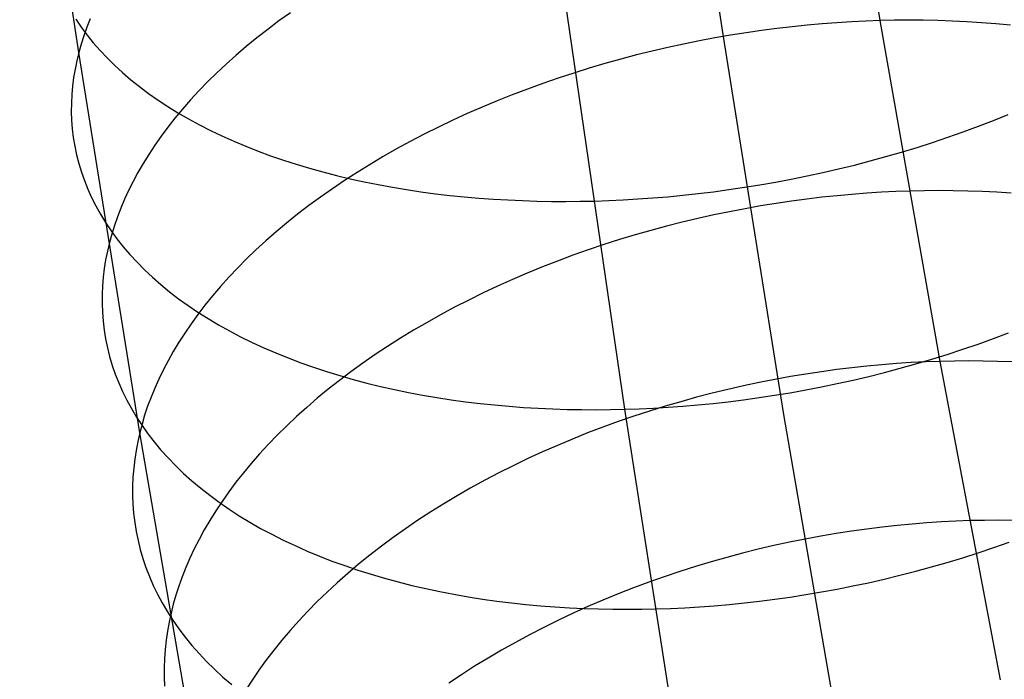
# Model space of a CAD drawing. Extents: x -37 to 483, y -973 to -253.
# Tile 8 of 197: x 21 to 40, y -917 to -904. Entities that reach past the tile are written whole.
import ezdxf

# ---------------------------------------------------------------- set-up
doc = ezdxf.new("R2010")
doc.units = 0
doc.layers.add('PREDEFINITO', color=7, linetype='CONTINUOUS')

msp = doc.modelspace()

# ---------------------------------------------------------------- linework, layer by layer
at = {"layer": 'PREDEFINITO'}
for p, q in [((34.928, -904.415, 105.46), (33.772, -896.608, 101.506)), ((22.262, -904.765, 107.745), (21.101, -896.949, 103.762)), ((38.017, -904.14, 119.21), (36.863, -897.055, 115.326)), ((32.992, -911.774, 95.594), (31.803, -903.59, 91.446)), ((22.202, -904.112, 100.924), (22.309, -904.268, 100.674)), ((22.487, -904.102, 108.622), (22.42, -904.27, 108.402)), ((26.197, -904.147, 114.948), (25.975, -904.313, 114.773)), ((26.426, -903.984, 115.118), (26.197, -904.147, 114.948)), ((37.45, -904.163, 119.304), (37.162, -904.181, 119.344)), ((37.735, -904.149, 119.259), (37.45, -904.163, 119.304)), ((38.017, -904.14, 119.21), (37.735, -904.149, 119.259)), ((38.297, -904.134, 119.157), (38.017, -904.14, 119.21)), ((39.192, -910.834, 123.185), (38.017, -904.14, 119.21)), ((38.579, -904.131, 119.098), (38.297, -904.134, 119.157)), ((38.862, -904.133, 119.033), (38.579, -904.131, 119.098)), ((39.147, -904.139, 118.963), (38.862, -904.133, 119.033)), ((39.432, -904.148, 118.888), (39.147, -904.139, 118.963)), ((39.717, -904.162, 118.807), (39.432, -904.148, 118.888)), ((40.003, -904.181, 118.721), (39.717, -904.162, 118.807)), ((22.309, -904.268, 100.674), (22.425, -904.423, 100.426)), ((22.42, -904.27, 108.402), (22.361, -904.436, 108.182)), ((25.975, -904.313, 114.773), (25.76, -904.481, 114.594)), ((35.681, -904.334, 119.47), (35.378, -904.378, 119.48)), ((35.982, -904.295, 119.455), (35.681, -904.334, 119.47)), ((36.281, -904.26, 119.435), (35.982, -904.295, 119.455)), ((36.578, -904.229, 119.41), (36.281, -904.26, 119.435)), ((36.871, -904.203, 119.379), (36.578, -904.229, 119.41)), ((37.162, -904.181, 119.344), (36.871, -904.203, 119.379)), ((40.289, -904.203, 118.628), (40.003, -904.181, 118.721)), ((40.574, -904.231, 118.53), (40.289, -904.203, 118.628)), ((22.361, -904.436, 108.182), (22.308, -904.601, 107.963)), ((22.425, -904.423, 100.426), (22.548, -904.575, 100.178)), ((25.76, -904.481, 114.594), (25.552, -904.65, 114.41)), ((34.46, -904.537, 119.474), (34.151, -904.6, 119.461)), ((34.767, -904.479, 119.482), (34.46, -904.537, 119.474)), ((35.074, -904.426, 119.483), (34.767, -904.479, 119.482)), ((36.12, -911.877, 109.553), (34.928, -904.415, 105.46)), ((35.378, -904.378, 119.48), (35.074, -904.426, 119.483)), ((22.308, -904.601, 107.963), (22.262, -904.765, 107.745)), ((22.548, -904.575, 100.178), (22.68, -904.725, 99.932)), ((22.68, -904.725, 99.932), (22.819, -904.873, 99.687)), ((25.552, -904.65, 114.41), (25.351, -904.822, 114.223)), ((33.533, -904.738, 119.416), (33.223, -904.815, 119.384)), ((33.842, -904.667, 119.441), (33.533, -904.738, 119.416)), ((34.151, -904.6, 119.461), (33.842, -904.667, 119.441)), ((22.222, -904.928, 107.525), (22.188, -905.093, 107.303)), ((22.262, -904.765, 107.745), (22.222, -904.928, 107.525)), ((23.46, -912.236, 111.867), (22.262, -904.765, 107.745)), ((22.819, -904.873, 99.687), (22.967, -905.018, 99.445)), ((25.351, -904.822, 114.223), (25.157, -904.995, 114.033)), ((32.914, -904.896, 119.346), (32.605, -904.983, 119.302)), ((33.223, -904.815, 119.384), (32.914, -904.896, 119.346)), ((22.188, -905.093, 107.303), (22.161, -905.258, 107.077)), ((22.967, -905.018, 99.445), (23.123, -905.16, 99.204)), ((25.157, -904.995, 114.033), (24.971, -905.169, 113.838)), ((32.297, -905.073, 119.251), (31.99, -905.169, 119.194)), ((32.605, -904.983, 119.302), (32.297, -905.073, 119.251)), ((22.161, -905.258, 107.077), (22.139, -905.425, 106.849)), ((23.123, -905.16, 99.204), (23.286, -905.3, 98.966)), ((23.286, -905.3, 98.966), (23.456, -905.436, 98.731)), ((24.971, -905.169, 113.838), (24.792, -905.344, 113.641)), ((31.684, -905.269, 119.131), (31.381, -905.374, 119.061)), ((31.99, -905.169, 119.194), (31.684, -905.269, 119.131)), ((22.139, -905.425, 106.849), (22.125, -905.592, 106.618)), ((23.456, -905.436, 98.731), (23.635, -905.57, 98.499)), ((24.621, -905.521, 113.441), (24.457, -905.698, 113.238)), ((24.792, -905.344, 113.641), (24.621, -905.521, 113.441)), ((31.079, -905.483, 118.985), (30.78, -905.597, 118.902)), ((31.381, -905.374, 119.061), (31.079, -905.483, 118.985)), ((22.125, -905.592, 106.618), (22.116, -905.76, 106.385)), ((23.635, -905.57, 98.499), (23.82, -905.7, 98.269)), ((23.82, -905.7, 98.269), (24.013, -905.827, 98.044)), ((24.457, -905.698, 113.238), (24.301, -905.876, 113.032)), ((30.483, -905.716, 118.813), (30.189, -905.838, 118.718)), ((30.78, -905.597, 118.902), (30.483, -905.716, 118.813)), ((22.116, -905.76, 106.385), (22.115, -905.929, 106.149)), ((24.013, -905.827, 98.044), (24.212, -905.95, 97.822)), ((24.301, -905.876, 113.032), (24.153, -906.054, 112.824)), ((30.189, -905.838, 118.718), (29.899, -905.965, 118.616)), ((22.115, -905.929, 106.149), (22.121, -906.098, 105.911)), ((22.121, -906.098, 105.911), (22.134, -906.268, 105.672)), ((24.153, -906.054, 112.824), (24.012, -906.232, 112.615)), ((24.212, -905.95, 97.822), (24.419, -906.069, 97.603)), ((24.419, -906.069, 97.603), (24.632, -906.185, 97.389)), ((29.613, -906.096, 118.509), (29.33, -906.232, 118.395)), ((29.899, -905.965, 118.616), (29.613, -906.096, 118.509)), ((39.945, -906.215, 93.996), (40.239, -906.101, 94.097)), ((40.239, -906.101, 94.097), (40.53, -905.983, 94.204)), ((22.134, -906.268, 105.672), (22.155, -906.437, 105.43)), ((24.012, -906.232, 112.615), (23.879, -906.411, 112.403)), ((24.632, -906.185, 97.389), (24.851, -906.297, 97.179)), ((24.851, -906.297, 97.179), (25.076, -906.404, 96.974)), ((29.33, -906.232, 118.395), (29.052, -906.371, 118.275)), ((39.647, -906.325, 93.902), (39.945, -906.215, 93.996)), ((22.155, -906.437, 105.43), (22.183, -906.607, 105.187)), ((23.879, -906.411, 112.403), (23.754, -906.589, 112.19)), ((25.076, -906.404, 96.974), (25.307, -906.508, 96.773)), ((29.052, -906.371, 118.275), (28.778, -906.513, 118.149)), ((39.044, -906.532, 93.733), (39.347, -906.431, 93.815)), ((39.347, -906.431, 93.815), (39.647, -906.325, 93.902)), ((22.183, -906.607, 105.187), (22.218, -906.776, 104.942)), ((23.754, -906.589, 112.19), (23.636, -906.767, 111.976)), ((25.307, -906.508, 96.773), (25.543, -906.608, 96.578)), ((25.543, -906.608, 96.578), (25.785, -906.703, 96.387)), ((28.509, -906.66, 118.018), (28.245, -906.81, 117.88)), ((28.778, -906.513, 118.149), (28.509, -906.66, 118.018)), ((38.433, -906.723, 93.591), (38.74, -906.63, 93.659)), ((38.74, -906.63, 93.659), (39.044, -906.532, 93.733)), ((22.218, -906.776, 104.942), (22.262, -906.945, 104.696)), ((23.636, -906.767, 111.976), (23.526, -906.945, 111.76)), ((25.785, -906.703, 96.387), (26.031, -906.794, 96.201)), ((26.031, -906.794, 96.201), (26.283, -906.88, 96.021)), ((26.283, -906.88, 96.021), (26.538, -906.962, 95.846)), ((28.245, -906.81, 117.88), (27.987, -906.963, 117.738)), ((37.817, -906.896, 93.475), (38.126, -906.812, 93.529)), ((38.126, -906.812, 93.529), (38.433, -906.723, 93.591)), ((22.262, -906.945, 104.696), (22.313, -907.114, 104.449)), ((23.526, -906.945, 111.76), (23.423, -907.122, 111.544)), ((26.538, -906.962, 95.846), (26.798, -907.04, 95.676)), ((26.798, -907.04, 95.676), (27.062, -907.113, 95.512)), ((27.987, -906.963, 117.738), (27.734, -907.12, 117.589)), ((36.887, -907.123, 93.349), (37.197, -907.052, 93.384)), ((37.197, -907.052, 93.384), (37.507, -906.976, 93.426)), ((37.507, -906.976, 93.426), (37.817, -906.896, 93.475)), ((22.313, -907.114, 104.449), (22.372, -907.282, 104.201)), ((23.423, -907.122, 111.544), (23.328, -907.298, 111.327)), ((27.062, -907.113, 95.512), (27.329, -907.182, 95.354)), ((27.329, -907.182, 95.354), (27.599, -907.247, 95.202)), ((27.734, -907.12, 117.589), (27.487, -907.279, 117.436)), ((27.599, -907.247, 95.202), (27.872, -907.306, 95.056)), ((35.958, -907.311, 93.28), (36.267, -907.253, 93.297)), ((36.267, -907.253, 93.297), (36.577, -907.19, 93.32)), ((36.577, -907.19, 93.32), (36.887, -907.123, 93.349)), ((22.372, -907.282, 104.201), (22.439, -907.449, 103.953)), ((22.439, -907.449, 103.953), (22.514, -907.615, 103.704)), ((23.328, -907.298, 111.327), (23.24, -907.474, 111.109)), ((27.246, -907.441, 117.278), (27.011, -907.606, 117.114)), ((27.487, -907.279, 117.436), (27.246, -907.441, 117.278)), ((27.872, -907.306, 95.056), (28.148, -907.362, 94.915)), ((28.148, -907.362, 94.915), (28.426, -907.412, 94.781)), ((28.426, -907.412, 94.781), (28.706, -907.459, 94.652)), ((28.706, -907.459, 94.652), (28.988, -907.501, 94.53)), ((34.735, -907.5, 93.274), (35.039, -907.459, 93.267)), ((35.039, -907.459, 93.267), (35.344, -907.414, 93.265)), ((35.344, -907.414, 93.265), (35.65, -907.365, 93.27)), ((35.65, -907.365, 93.27), (35.958, -907.311, 93.28)), ((22.514, -907.615, 103.704), (22.597, -907.78, 103.455)), ((23.16, -907.648, 110.891), (23.086, -907.822, 110.674)), ((23.24, -907.474, 111.109), (23.16, -907.648, 110.891)), ((27.011, -907.606, 117.114), (26.783, -907.774, 116.946)), ((28.988, -907.501, 94.53), (29.271, -907.539, 94.413)), ((29.271, -907.539, 94.413), (29.555, -907.572, 94.303)), ((29.555, -907.572, 94.303), (29.84, -907.601, 94.198)), ((29.84, -907.601, 94.198), (30.125, -907.626, 94.1)), ((30.125, -907.626, 94.1), (30.411, -907.647, 94.007)), ((30.411, -907.647, 94.007), (30.697, -907.663, 93.921)), ((32.964, -907.66, 93.429), (33.252, -907.643, 93.39)), ((33.252, -907.643, 93.39), (33.544, -907.623, 93.357)), ((33.544, -907.623, 93.357), (33.838, -907.598, 93.328)), ((33.838, -907.598, 93.328), (34.135, -907.569, 93.305)), ((34.135, -907.569, 93.305), (34.434, -907.537, 93.286)), ((34.434, -907.537, 93.286), (34.735, -907.5, 93.274)), ((36.571, -907.646, 121.447), (36.27, -907.686, 121.462)), ((36.87, -907.61, 121.426), (36.571, -907.646, 121.447)), ((37.166, -907.579, 121.4), (36.87, -907.61, 121.426)), ((37.46, -907.552, 121.369), (37.166, -907.579, 121.4)), ((37.751, -907.53, 121.333), (37.46, -907.552, 121.369)), ((38.038, -907.511, 121.292), (37.751, -907.53, 121.333)), ((38.323, -907.497, 121.247), (38.038, -907.511, 121.292)), ((38.605, -907.487, 121.198), (38.323, -907.497, 121.247)), ((38.885, -907.481, 121.144), (38.605, -907.487, 121.198)), ((39.167, -907.479, 121.085), (38.885, -907.481, 121.144)), ((39.45, -907.481, 121.02), (39.167, -907.479, 121.085)), ((39.734, -907.487, 120.95), (39.45, -907.481, 121.02)), ((40.019, -907.497, 120.875), (39.734, -907.487, 120.95)), ((40.305, -907.511, 120.794), (40.019, -907.497, 120.875)), ((40.59, -907.53, 120.708), (40.305, -907.511, 120.794)), ((22.597, -907.78, 103.455), (22.689, -907.944, 103.206)), ((23.086, -907.822, 110.674), (23.02, -907.994, 110.456)), ((26.783, -907.774, 116.946), (26.561, -907.944, 116.774)), ((30.697, -907.663, 93.921), (30.982, -907.676, 93.84)), ((30.982, -907.676, 93.84), (31.267, -907.685, 93.765)), ((31.267, -907.685, 93.765), (31.552, -907.69, 93.695)), ((31.552, -907.69, 93.695), (31.835, -907.691, 93.632)), ((31.835, -907.691, 93.632), (32.117, -907.689, 93.573)), ((32.117, -907.689, 93.573), (32.398, -907.683, 93.52)), ((32.398, -907.683, 93.52), (32.679, -907.673, 93.472)), ((32.679, -907.673, 93.472), (32.964, -907.66, 93.429)), ((35.357, -907.834, 121.477), (35.05, -907.893, 121.47)), ((35.663, -907.78, 121.477), (35.357, -907.834, 121.477)), ((35.968, -907.731, 121.473), (35.663, -907.78, 121.477)), ((36.27, -907.686, 121.462), (35.968, -907.731, 121.473)), ((22.689, -907.944, 103.206), (22.788, -908.106, 102.958)), ((23.02, -907.994, 110.456), (22.961, -908.164, 110.239)), ((26.561, -907.944, 116.774), (26.347, -908.116, 116.597)), ((34.433, -908.026, 121.439), (34.124, -908.099, 121.415)), ((34.742, -907.957, 121.458), (34.433, -908.026, 121.439)), ((35.05, -907.893, 121.47), (34.742, -907.957, 121.458)), ((22.788, -908.106, 102.958), (22.896, -908.266, 102.71)), ((22.961, -908.164, 110.239), (22.909, -908.334, 110.022)), ((26.347, -908.116, 116.597), (26.139, -908.29, 116.416)), ((33.814, -908.178, 121.385), (33.505, -908.261, 121.348)), ((34.124, -908.099, 121.415), (33.814, -908.178, 121.385)), ((22.909, -908.334, 110.022), (22.863, -908.501, 109.806)), ((22.896, -908.266, 102.71), (23.012, -908.425, 102.464)), ((23.012, -908.425, 102.464), (23.135, -908.581, 102.218)), ((26.139, -908.29, 116.416), (25.938, -908.465, 116.232)), ((33.197, -908.349, 121.305), (32.889, -908.442, 121.256)), ((33.505, -908.261, 121.348), (33.197, -908.349, 121.305)), ((22.863, -908.501, 109.806), (22.824, -908.669, 109.589)), ((23.135, -908.581, 102.218), (23.267, -908.735, 101.974)), ((25.938, -908.465, 116.232), (25.745, -908.642, 116.044)), ((32.582, -908.54, 121.201), (32.277, -908.643, 121.139)), ((32.889, -908.442, 121.256), (32.582, -908.54, 121.201)), ((22.824, -908.669, 109.589), (22.79, -908.837, 109.368)), ((23.267, -908.735, 101.974), (23.408, -908.887, 101.731)), ((25.745, -908.642, 116.044), (25.559, -908.821, 115.852)), ((31.974, -908.75, 121.071), (31.673, -908.862, 120.997)), ((32.277, -908.643, 121.139), (31.974, -908.75, 121.071)), ((22.763, -909.007, 109.145), (22.742, -909.178, 108.919)), ((22.79, -908.837, 109.368), (22.763, -909.007, 109.145)), ((23.408, -908.887, 101.731), (23.555, -909.036, 101.49)), ((25.381, -909.001, 115.657), (25.21, -909.181, 115.459)), ((25.559, -908.821, 115.852), (25.381, -909.001, 115.657)), ((31.374, -908.979, 120.916), (31.078, -909.1, 120.829)), ((31.673, -908.862, 120.997), (31.374, -908.979, 120.916)), ((22.742, -909.178, 108.919), (22.728, -909.35, 108.691)), ((23.555, -909.036, 101.49), (23.711, -909.182, 101.251)), ((23.711, -909.182, 101.251), (23.875, -909.325, 101.015)), ((25.21, -909.181, 115.459), (25.047, -909.363, 115.259)), ((31.078, -909.1, 120.829), (30.784, -909.226, 120.736)), ((22.728, -909.35, 108.691), (22.72, -909.522, 108.46)), ((23.875, -909.325, 101.015), (24.046, -909.466, 100.782)), ((25.047, -909.363, 115.259), (24.891, -909.545, 115.056)), ((30.495, -909.356, 120.636), (30.209, -909.49, 120.531)), ((30.784, -909.226, 120.736), (30.495, -909.356, 120.636)), ((22.72, -909.522, 108.46), (22.719, -909.695, 108.227)), ((24.046, -909.466, 100.782), (24.224, -909.603, 100.551)), ((24.891, -909.545, 115.056), (24.743, -909.728, 114.851)), ((30.209, -909.49, 120.531), (29.926, -909.628, 120.419)), ((22.719, -909.695, 108.227), (22.726, -909.869, 107.991)), ((24.224, -909.603, 100.551), (24.41, -909.736, 100.323)), ((24.41, -909.736, 100.323), (24.603, -909.866, 100.099)), ((24.743, -909.728, 114.851), (24.603, -909.91, 114.644)), ((29.649, -909.771, 120.301), (29.375, -909.917, 120.178)), ((29.926, -909.628, 120.419), (29.649, -909.771, 120.301)), ((22.726, -909.869, 107.991), (22.739, -910.043, 107.754)), ((24.603, -909.91, 114.644), (24.47, -910.093, 114.435)), ((24.603, -909.866, 100.099), (24.803, -909.993, 99.879)), ((29.375, -909.917, 120.178), (29.107, -910.067, 120.048)), ((22.739, -910.043, 107.754), (22.76, -910.217, 107.514)), ((24.47, -910.093, 114.435), (24.345, -910.276, 114.224)), ((24.803, -909.993, 99.879), (25.01, -910.115, 99.662)), ((25.01, -910.115, 99.662), (25.223, -910.234, 99.449)), ((29.107, -910.067, 120.048), (28.843, -910.22, 119.914)), ((22.76, -910.217, 107.514), (22.788, -910.391, 107.274)), ((24.345, -910.276, 114.224), (24.228, -910.459, 114.012)), ((25.223, -910.234, 99.449), (25.442, -910.349, 99.24)), ((25.442, -910.349, 99.24), (25.667, -910.46, 99.036)), ((28.843, -910.22, 119.914), (28.585, -910.377, 119.773)), ((40.239, -910.383, 95.952), (40.536, -910.27, 96.044)), ((22.788, -910.391, 107.274), (22.824, -910.565, 107.031)), ((24.228, -910.459, 114.012), (24.118, -910.641, 113.799)), ((25.667, -910.46, 99.036), (25.898, -910.566, 98.837)), ((28.333, -910.538, 119.627), (28.086, -910.701, 119.477)), ((28.585, -910.377, 119.773), (28.333, -910.538, 119.627)), ((39.636, -910.596, 95.786), (39.939, -910.492, 95.865)), ((39.939, -910.492, 95.865), (40.239, -910.383, 95.952)), ((22.824, -910.565, 107.031), (22.868, -910.738, 106.788)), ((22.868, -910.738, 106.788), (22.92, -910.911, 106.543)), ((24.118, -910.641, 113.799), (24.016, -910.822, 113.585)), ((25.898, -910.566, 98.837), (26.135, -910.668, 98.642)), ((26.135, -910.668, 98.642), (26.377, -910.766, 98.452)), ((28.086, -910.701, 119.477), (27.846, -910.867, 119.321)), ((39.026, -910.791, 95.646), (39.332, -910.696, 95.713)), ((39.332, -910.696, 95.713), (39.636, -910.596, 95.786)), ((22.92, -910.911, 106.543), (22.979, -911.083, 106.297)), ((24.016, -910.822, 113.585), (23.922, -911.003, 113.371)), ((26.377, -910.766, 98.452), (26.624, -910.86, 98.268)), ((26.624, -910.86, 98.268), (26.875, -910.949, 98.088)), ((27.846, -910.867, 119.321), (27.612, -911.036, 119.16)), ((37.753, -910.927, 123.389), (37.457, -910.959, 123.416)), ((38.047, -910.899, 123.357), (37.753, -910.927, 123.389)), ((38.338, -910.877, 123.321), (38.047, -910.899, 123.357)), ((38.626, -910.858, 123.28), (38.338, -910.877, 123.321)), ((38.41, -910.969, 95.533), (38.718, -910.883, 95.586)), ((38.91, -910.844, 123.235), (38.626, -910.858, 123.28)), ((38.718, -910.883, 95.586), (39.026, -910.791, 95.646)), ((39.192, -910.834, 123.185), (38.91, -910.844, 123.235)), ((39.472, -910.827, 123.131), (39.192, -910.834, 123.185)), ((40.377, -917.09, 127.215), (39.192, -910.834, 123.185)), ((39.754, -910.825, 123.071), (39.472, -910.827, 123.131)), ((40.037, -910.827, 123.007), (39.754, -910.825, 123.071)), ((40.321, -910.833, 122.937), (40.037, -910.827, 123.007)), ((40.606, -910.844, 122.861), (40.321, -910.833, 122.937)), ((22.979, -911.083, 106.297), (23.047, -911.255, 106.051)), ((23.922, -911.003, 113.371), (23.834, -911.183, 113.156)), ((26.875, -910.949, 98.088), (27.131, -911.033, 97.914)), ((27.131, -911.033, 97.914), (27.391, -911.113, 97.745)), ((27.612, -911.036, 119.16), (27.384, -911.208, 118.995)), ((27.391, -911.113, 97.745), (27.655, -911.188, 97.582)), ((36.251, -911.133, 123.471), (35.945, -911.188, 123.471)), ((36.555, -911.082, 123.465), (36.251, -911.133, 123.471)), ((36.858, -911.036, 123.454), (36.555, -911.082, 123.465)), ((37.159, -910.995, 123.437), (36.858, -911.036, 123.454)), ((37.457, -910.959, 123.416), (37.159, -910.995, 123.437)), ((37.48, -911.202, 95.411), (37.79, -911.129, 95.445)), ((37.79, -911.129, 95.445), (38.1, -911.051, 95.486)), ((38.1, -911.051, 95.486), (38.41, -910.969, 95.533)), ((23.047, -911.255, 106.051), (23.122, -911.425, 105.805)), ((23.834, -911.183, 113.156), (23.754, -911.362, 112.94)), ((27.384, -911.208, 118.995), (27.163, -911.382, 118.825)), ((27.655, -911.188, 97.582), (27.922, -911.259, 97.425)), ((27.922, -911.259, 97.425), (28.193, -911.325, 97.273)), ((28.193, -911.325, 97.273), (28.466, -911.387, 97.127)), ((35.33, -911.314, 123.454), (35.021, -911.384, 123.437)), ((35.638, -911.248, 123.465), (35.33, -911.314, 123.454)), ((35.945, -911.188, 123.471), (35.638, -911.248, 123.465)), ((36.861, -911.334, 95.361), (37.17, -911.27, 95.383)), ((37.17, -911.27, 95.383), (37.48, -911.202, 95.411)), ((23.122, -911.425, 105.805), (23.206, -911.595, 105.558)), ((23.754, -911.362, 112.94), (23.682, -911.539, 112.725)), ((27.163, -911.382, 118.825), (26.949, -911.558, 118.651)), ((28.466, -911.387, 97.127), (28.742, -911.443, 96.988)), ((28.742, -911.443, 96.988), (29.02, -911.496, 96.853)), ((29.02, -911.496, 96.853), (29.3, -911.543, 96.725)), ((34.712, -911.459, 123.414), (34.403, -911.539, 123.385)), ((35.021, -911.384, 123.437), (34.712, -911.459, 123.414)), ((35.633, -911.546, 95.335), (35.938, -911.5, 95.333)), ((35.938, -911.5, 95.333), (36.244, -911.449, 95.336)), ((36.244, -911.449, 95.336), (36.552, -911.394, 95.346)), ((36.552, -911.394, 95.346), (36.861, -911.334, 95.361)), ((23.206, -911.595, 105.558), (23.297, -911.762, 105.312)), ((23.616, -911.716, 112.51), (23.557, -911.891, 112.295)), ((23.682, -911.539, 112.725), (23.616, -911.716, 112.51)), ((26.949, -911.558, 118.651), (26.742, -911.736, 118.473)), ((29.3, -911.543, 96.725), (29.582, -911.587, 96.603)), ((29.582, -911.587, 96.603), (29.865, -911.625, 96.487)), ((29.865, -911.625, 96.487), (30.149, -911.66, 96.377)), ((30.149, -911.66, 96.377), (30.434, -911.69, 96.273)), ((30.434, -911.69, 96.273), (30.72, -911.715, 96.174)), ((30.72, -911.715, 96.174), (31.006, -911.737, 96.082)), ((33.786, -911.715, 123.308), (33.479, -911.81, 123.261)), ((34.094, -911.625, 123.35), (33.786, -911.715, 123.308)), ((33.847, -911.734, 95.463), (34.138, -911.713, 95.428)), ((34.403, -911.539, 123.385), (34.094, -911.625, 123.35)), ((34.138, -911.713, 95.428), (34.432, -911.688, 95.399)), ((34.432, -911.688, 95.399), (34.729, -911.659, 95.375)), ((34.729, -911.659, 95.375), (35.028, -911.625, 95.356)), ((35.028, -911.625, 95.356), (35.329, -911.588, 95.343)), ((35.329, -911.588, 95.343), (35.633, -911.546, 95.335)), ((23.297, -911.762, 105.312), (23.397, -911.929, 105.066)), ((23.557, -911.891, 112.295), (23.505, -912.064, 112.08)), ((26.742, -911.736, 118.473), (26.542, -911.916, 118.291)), ((31.006, -911.737, 96.082), (31.292, -911.754, 95.995)), ((31.292, -911.754, 95.995), (31.577, -911.767, 95.914)), ((31.577, -911.767, 95.914), (31.862, -911.776, 95.839)), ((31.862, -911.776, 95.839), (32.146, -911.781, 95.769)), ((32.146, -911.781, 95.769), (32.43, -911.783, 95.705)), ((32.43, -911.783, 95.705), (32.712, -911.78, 95.647)), ((32.712, -911.78, 95.647), (32.992, -911.774, 95.594)), ((33.172, -911.91, 123.207), (32.867, -912.015, 123.147)), ((32.992, -911.774, 95.594), (33.274, -911.765, 95.545)), ((34.224, -919.614, 99.896), (32.992, -911.774, 95.594)), ((33.479, -911.81, 123.261), (33.172, -911.91, 123.207)), ((33.274, -911.765, 95.545), (33.559, -911.752, 95.502)), ((33.559, -911.752, 95.502), (33.847, -911.734, 95.463)), ((37.342, -918.953, 113.757), (36.12, -911.877, 109.553)), ((23.397, -911.929, 105.066), (23.505, -912.093, 104.82)), ((23.505, -912.064, 112.08), (23.46, -912.236, 111.867)), ((23.505, -912.093, 104.82), (23.622, -912.256, 104.575)), ((26.35, -912.098, 118.105), (26.164, -912.281, 117.916)), ((26.542, -911.916, 118.291), (26.35, -912.098, 118.105)), ((32.867, -912.015, 123.147), (32.564, -912.125, 123.081)), ((23.46, -912.236, 111.867), (23.421, -912.408, 111.652)), ((24.686, -919.322, 116.098), (23.46, -912.236, 111.867)), ((23.622, -912.256, 104.575), (23.746, -912.416, 104.332)), ((26.164, -912.281, 117.916), (25.986, -912.465, 117.724)), ((32.263, -912.239, 123.008), (31.965, -912.359, 122.929)), ((32.564, -912.125, 123.081), (32.263, -912.239, 123.008)), ((23.421, -912.408, 111.652), (23.388, -912.581, 111.434)), ((23.746, -912.416, 104.332), (23.878, -912.574, 104.09)), ((25.986, -912.465, 117.724), (25.816, -912.65, 117.529)), ((31.669, -912.483, 122.844), (31.376, -912.611, 122.753)), ((31.965, -912.359, 122.929), (31.669, -912.483, 122.844)), ((23.388, -912.581, 111.434), (23.361, -912.755, 111.213)), ((23.878, -912.574, 104.09), (24.019, -912.73, 103.849)), ((25.816, -912.65, 117.529), (25.653, -912.836, 117.332)), ((31.376, -912.611, 122.753), (31.087, -912.744, 122.655)), ((23.361, -912.755, 111.213), (23.341, -912.93, 110.989)), ((24.019, -912.73, 103.849), (24.167, -912.883, 103.61)), ((25.653, -912.836, 117.332), (25.498, -913.022, 117.131)), ((30.801, -912.882, 122.552), (30.519, -913.023, 122.442)), ((31.087, -912.744, 122.655), (30.801, -912.882, 122.552)), ((23.341, -912.93, 110.989), (23.327, -913.106, 110.763)), ((24.167, -912.883, 103.61), (24.323, -913.033, 103.373)), ((24.323, -913.033, 103.373), (24.487, -913.18, 103.139)), ((25.498, -913.022, 117.131), (25.351, -913.209, 116.929)), ((30.519, -913.023, 122.442), (30.242, -913.169, 122.327)), ((23.327, -913.106, 110.763), (23.32, -913.283, 110.535)), ((24.487, -913.18, 103.139), (24.658, -913.324, 102.907)), ((25.351, -913.209, 116.929), (25.211, -913.397, 116.724)), ((30.242, -913.169, 122.327), (29.969, -913.319, 122.206)), ((23.32, -913.283, 110.535), (23.319, -913.46, 110.304)), ((23.319, -913.46, 110.304), (23.326, -913.638, 110.071)), ((24.658, -913.324, 102.907), (24.837, -913.464, 102.678)), ((25.211, -913.397, 116.724), (25.079, -913.584, 116.518)), ((29.969, -913.319, 122.206), (29.701, -913.472, 122.079)), ((23.326, -913.638, 110.071), (23.34, -913.816, 109.836)), ((24.837, -913.464, 102.678), (25.023, -913.601, 102.453)), ((25.079, -913.584, 116.518), (24.955, -913.771, 116.31)), ((25.023, -913.601, 102.453), (25.216, -913.735, 102.23)), ((29.438, -913.63, 121.946), (29.181, -913.79, 121.808)), ((29.701, -913.472, 122.079), (29.438, -913.63, 121.946)), ((23.34, -913.816, 109.836), (23.362, -913.995, 109.599)), ((24.955, -913.771, 116.31), (24.838, -913.958, 116.101)), ((25.216, -913.735, 102.23), (25.417, -913.865, 102.011)), ((29.181, -913.79, 121.808), (28.929, -913.954, 121.665)), ((23.362, -913.995, 109.599), (23.39, -914.173, 109.36)), ((24.838, -913.958, 116.101), (24.729, -914.145, 115.891)), ((25.417, -913.865, 102.011), (25.623, -913.991, 101.796)), ((25.623, -913.991, 101.796), (25.837, -914.113, 101.585)), ((28.929, -913.954, 121.665), (28.683, -914.122, 121.517)), ((38.641, -914.029, 125.374), (38.347, -914.057, 125.406)), ((38.931, -914.006, 125.337), (38.641, -914.029, 125.374)), ((39.219, -913.987, 125.296), (38.931, -914.006, 125.337)), ((39.504, -913.973, 125.25), (39.219, -913.987, 125.296)), ((39.785, -913.962, 125.2), (39.504, -913.973, 125.25)), ((40.065, -913.956, 125.146), (39.785, -913.962, 125.2)), ((40.347, -913.954, 125.086), (40.065, -913.956, 125.146)), ((40.63, -913.956, 125.021), (40.347, -913.954, 125.086)), ((23.39, -914.173, 109.36), (23.427, -914.351, 109.12)), ((24.729, -914.145, 115.891), (24.627, -914.331, 115.68)), ((25.837, -914.113, 101.585), (26.056, -914.23, 101.378)), ((26.056, -914.23, 101.378), (26.282, -914.344, 101.175)), ((28.683, -914.122, 121.517), (28.443, -914.292, 121.364)), ((37.15, -914.216, 125.486), (36.846, -914.268, 125.492)), ((37.452, -914.169, 125.473), (37.15, -914.216, 125.486)), ((37.753, -914.127, 125.456), (37.452, -914.169, 125.473)), ((38.051, -914.09, 125.434), (37.753, -914.127, 125.456)), ((38.347, -914.057, 125.406), (38.051, -914.09, 125.434)), ((23.427, -914.351, 109.12), (23.471, -914.529, 108.879)), ((24.627, -914.331, 115.68), (24.533, -914.516, 115.468)), ((26.282, -914.344, 101.175), (26.513, -914.453, 100.977)), ((28.443, -914.292, 121.364), (28.209, -914.465, 121.205)), ((36.233, -914.386, 125.489), (35.926, -914.453, 125.479)), ((36.54, -914.324, 125.493), (36.233, -914.386, 125.489)), ((36.846, -914.268, 125.492), (36.54, -914.324, 125.493)), ((40.247, -914.489, 97.916), (40.549, -914.382, 97.994)), ((23.471, -914.529, 108.879), (23.523, -914.707, 108.636)), ((24.533, -914.516, 115.468), (24.446, -914.701, 115.256)), ((26.513, -914.453, 100.977), (26.75, -914.558, 100.783)), ((26.75, -914.558, 100.783), (26.992, -914.659, 100.595)), ((28.209, -914.465, 121.205), (27.982, -914.641, 121.043)), ((35.309, -914.602, 125.441), (35, -914.684, 125.414)), ((35.618, -914.525, 125.463), (35.309, -914.602, 125.441)), ((35.926, -914.453, 125.479), (35.618, -914.525, 125.463)), ((39.637, -914.689, 97.78), (39.943, -914.591, 97.845)), ((39.943, -914.591, 97.845), (40.247, -914.489, 97.916)), ((23.523, -914.707, 108.636), (23.583, -914.883, 108.393)), ((24.446, -914.701, 115.256), (24.367, -914.884, 115.043)), ((26.992, -914.659, 100.595), (27.239, -914.755, 100.411)), ((27.239, -914.755, 100.411), (27.491, -914.846, 100.233)), ((27.982, -914.641, 121.043), (27.761, -914.819, 120.875)), ((34.692, -914.771, 125.38), (34.384, -914.863, 125.34)), ((35, -914.684, 125.414), (34.692, -914.771, 125.38)), ((39.022, -914.871, 97.669), (39.33, -914.782, 97.722)), ((39.33, -914.782, 97.722), (39.637, -914.689, 97.78)), ((23.583, -914.883, 108.393), (23.651, -915.059, 108.149)), ((24.367, -914.884, 115.043), (24.295, -915.066, 114.83)), ((27.548, -914.999, 120.704), (27.341, -915.181, 120.529)), ((27.491, -914.846, 100.233), (27.747, -914.933, 100.059)), ((27.761, -914.819, 120.875), (27.548, -914.999, 120.704)), ((27.747, -914.933, 100.059), (28.007, -915.015, 99.892)), ((34.077, -914.96, 125.295), (33.771, -915.063, 125.243)), ((34.384, -914.863, 125.34), (34.077, -914.96, 125.295)), ((38.403, -915.035, 97.585), (38.713, -914.955, 97.624)), ((38.713, -914.955, 97.624), (39.022, -914.871, 97.669)), ((23.651, -915.059, 108.149), (23.727, -915.234, 107.905)), ((24.295, -915.066, 114.83), (24.23, -915.247, 114.618)), ((27.341, -915.181, 120.529), (27.142, -915.366, 120.349)), ((28.007, -915.015, 99.892), (28.271, -915.092, 99.73)), ((28.271, -915.092, 99.73), (28.538, -915.165, 99.573)), ((28.538, -915.165, 99.573), (28.809, -915.233, 99.422)), ((33.466, -915.17, 125.184), (33.164, -915.283, 125.12)), ((33.771, -915.063, 125.243), (33.466, -915.17, 125.184)), ((37.474, -915.245, 97.504), (37.784, -915.18, 97.525)), ((37.784, -915.18, 97.525), (38.093, -915.109, 97.552)), ((38.093, -915.109, 97.552), (38.403, -915.035, 97.585)), ((23.727, -915.234, 107.905), (23.811, -915.407, 107.661)), ((24.23, -915.247, 114.618), (24.171, -915.426, 114.405)), ((27.142, -915.366, 120.349), (26.95, -915.551, 120.167)), ((28.809, -915.233, 99.422), (29.082, -915.296, 99.277)), ((29.082, -915.296, 99.277), (29.358, -915.354, 99.138)), ((29.358, -915.354, 99.138), (29.636, -915.408, 99.004)), ((33.164, -915.283, 125.12), (32.863, -915.4, 125.049)), ((36.552, -915.414, 97.478), (36.858, -915.363, 97.481)), ((36.858, -915.363, 97.481), (37.166, -915.306, 97.49)), ((37.166, -915.306, 97.49), (37.474, -915.245, 97.504)), ((23.811, -915.407, 107.661), (23.903, -915.579, 107.417)), ((23.903, -915.579, 107.417), (24.003, -915.75, 107.173)), ((24.171, -915.426, 114.405), (24.12, -915.604, 114.194)), ((26.95, -915.551, 120.167), (26.765, -915.739, 119.98)), ((29.636, -915.408, 99.004), (29.916, -915.457, 98.876)), ((29.916, -915.457, 98.876), (30.198, -915.501, 98.755)), ((30.198, -915.501, 98.755), (30.481, -915.541, 98.639)), ((30.481, -915.541, 98.639), (30.766, -915.576, 98.529)), ((30.766, -915.576, 98.529), (31.051, -915.607, 98.425)), ((32.565, -915.522, 124.972), (32.27, -915.649, 124.889)), ((32.863, -915.4, 125.049), (32.565, -915.522, 124.972)), ((35.047, -915.607, 97.548), (35.344, -915.577, 97.524)), ((35.344, -915.577, 97.524), (35.643, -915.543, 97.504)), ((35.643, -915.543, 97.504), (35.944, -915.505, 97.49)), ((35.944, -915.505, 97.49), (36.247, -915.462, 97.481)), ((36.247, -915.462, 97.481), (36.552, -915.414, 97.478)), ((24.003, -915.75, 107.173), (24.112, -915.918, 106.929)), ((24.075, -915.78, 113.982), (24.037, -915.956, 113.77)), ((24.12, -915.604, 114.194), (24.075, -915.78, 113.982)), ((26.765, -915.739, 119.98), (26.588, -915.927, 119.791)), ((31.051, -915.607, 98.425), (31.336, -915.634, 98.327)), ((31.336, -915.634, 98.327), (31.622, -915.656, 98.234)), ((31.622, -915.656, 98.234), (31.908, -915.673, 98.148)), ((31.978, -915.781, 124.8), (31.689, -915.917, 124.705)), ((31.908, -915.673, 98.148), (32.193, -915.687, 98.067)), ((32.27, -915.649, 124.889), (31.978, -915.781, 124.8)), ((32.193, -915.687, 98.067), (32.478, -915.696, 97.991)), ((32.478, -915.696, 97.991), (32.762, -915.702, 97.922)), ((32.762, -915.702, 97.922), (33.046, -915.703, 97.858)), ((33.046, -915.703, 97.858), (33.328, -915.701, 97.799)), ((33.328, -915.701, 97.799), (33.608, -915.695, 97.745)), ((33.608, -915.695, 97.745), (33.89, -915.685, 97.697)), ((33.89, -915.685, 97.697), (34.174, -915.672, 97.653)), ((34.174, -915.672, 97.653), (34.462, -915.654, 97.613)), ((34.462, -915.654, 97.613), (34.754, -915.633, 97.578)), ((34.754, -915.633, 97.578), (35.047, -915.607, 97.548)), ((24.037, -915.956, 113.77), (24.004, -916.133, 113.555)), ((24.112, -915.918, 106.929), (24.228, -916.085, 106.687)), ((26.588, -915.927, 119.791), (26.418, -916.117, 119.599)), ((31.689, -915.917, 124.705), (31.403, -916.058, 124.604)), ((24.004, -916.133, 113.555), (23.978, -916.311, 113.336)), ((24.228, -916.085, 106.687), (24.353, -916.249, 106.445)), ((26.418, -916.117, 119.599), (26.256, -916.307, 119.404)), ((31.403, -916.058, 124.604), (31.122, -916.203, 124.497)), ((23.978, -916.311, 113.336), (23.958, -916.491, 113.115)), ((24.353, -916.249, 106.445), (24.486, -916.412, 106.205)), ((26.256, -916.307, 119.404), (26.101, -916.498, 119.207)), ((30.845, -916.352, 124.384), (30.573, -916.505, 124.265)), ((31.122, -916.203, 124.497), (30.845, -916.352, 124.384)), ((23.958, -916.491, 113.115), (23.945, -916.671, 112.892)), ((24.486, -916.412, 106.205), (24.627, -916.571, 105.966)), ((26.101, -916.498, 119.207), (25.954, -916.69, 119.007)), ((30.573, -916.505, 124.265), (30.306, -916.662, 124.141)), ((23.945, -916.671, 112.892), (23.938, -916.852, 112.666)), ((24.627, -916.571, 105.966), (24.775, -916.728, 105.73)), ((24.775, -916.728, 105.73), (24.932, -916.882, 105.495)), ((25.954, -916.69, 119.007), (25.815, -916.882, 118.805)), ((30.306, -916.662, 124.141), (30.043, -916.823, 124.011)), ((23.938, -916.852, 112.666), (23.938, -917.034, 112.438)), ((24.932, -916.882, 105.495), (25.096, -917.033, 105.262)), ((25.815, -916.882, 118.805), (25.684, -917.074, 118.602)), ((30.043, -916.823, 124.011), (29.786, -916.988, 123.876)), ((23.938, -917.034, 112.438), (23.946, -917.216, 112.207)), ((25.096, -917.033, 105.262), (25.268, -917.18, 105.032)), ((25.684, -917.074, 118.602), (25.56, -917.265, 118.397)), ((29.786, -916.988, 123.876), (29.535, -917.156, 123.735))]:
    msp.add_line(p, q, dxfattribs=at)

doc.saveas('drawing.dxf')
